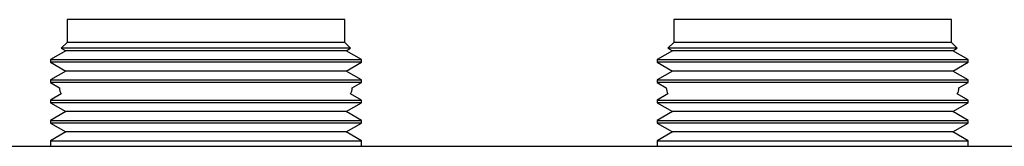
# Model space of a CAD drawing. Header units: millimetres. Extents: x 8 to 754, y 12 to 417.
# Tile 46 of 69: x 350.72 to 415.64, y 408.14 to 416.52. Entities that reach past the tile are written whole.
import ezdxf

# ---------------------------------------------------------------- set-up
doc = ezdxf.new("R2010")
doc.units = ezdxf.units.MM

msp = doc.modelspace()

# ---------------------------------------------------------------- linework, layer by layer
at = {"color": 7, "linetype": 'Continuous', "lineweight": 30}
for p, q in [((353.85, 416.516), (353.85, 415.016)), ((372.15, 416.516), (353.85, 416.516)), ((372.15, 415.016), (372.15, 416.516)), ((393.85, 416.516), (393.85, 415.016)), ((412.15, 416.516), (393.85, 416.516)), ((412.15, 415.016), (412.15, 416.516)), ((353.85, 415.016), (353.46, 414.626)), ((372.15, 415.016), (353.85, 415.016)), ((372.54, 414.626), (372.15, 415.016)), ((393.85, 415.016), (393.46, 414.626)), ((412.15, 415.016), (393.85, 415.016)), ((412.54, 414.626), (412.15, 415.016)), ((353.756, 414.455), (352.75, 413.874)), ((353.46, 414.626), (353.756, 414.455)), ((367.969, 414.626), (353.46, 414.626)), ((372.244, 414.455), (353.756, 414.455)), ((372.54, 414.626), (367.969, 414.626)), ((372.244, 414.455), (372.54, 414.626)), ((373.25, 413.874), (372.244, 414.455)), ((393.756, 414.455), (392.75, 413.874)), ((393.46, 414.626), (393.756, 414.455)), ((410.217, 414.626), (393.46, 414.626)), ((412.244, 414.455), (393.756, 414.455)), ((412.54, 414.626), (410.217, 414.626)), ((412.244, 414.455), (412.54, 414.626)), ((413.25, 413.874), (412.244, 414.455)), ((352.75, 413.874), (352.75, 413.696)), ((352.75, 413.874), (373.25, 413.874)), ((352.75, 413.696), (353.756, 413.115)), ((368.339, 413.696), (352.75, 413.696)), ((373.25, 413.696), (368.339, 413.696)), ((372.244, 413.115), (373.25, 413.696)), ((373.25, 413.696), (373.25, 413.874)), ((392.75, 413.874), (392.75, 413.696)), ((392.75, 413.874), (413.25, 413.874)), ((392.75, 413.696), (393.756, 413.115)), ((410.754, 413.696), (392.75, 413.696)), ((413.25, 413.696), (410.754, 413.696)), ((412.244, 413.115), (413.25, 413.696)), ((413.25, 413.696), (413.25, 413.874)), ((353.756, 413.115), (352.75, 412.534)), ((372.244, 413.115), (353.756, 413.115)), ((373.25, 412.534), (372.244, 413.115)), ((393.756, 413.115), (392.75, 412.534)), ((412.244, 413.115), (393.756, 413.115)), ((413.25, 412.534), (412.244, 413.115)), ((352.75, 412.534), (352.75, 412.356)), ((352.75, 412.534), (373.25, 412.534)), ((352.75, 412.356), (353.35, 412.009)), ((368.339, 412.356), (352.75, 412.356)), ((373.25, 412.356), (368.339, 412.356)), ((372.65, 412.009), (373.25, 412.356)), ((373.25, 412.356), (373.25, 412.534)), ((392.75, 412.534), (392.75, 412.356)), ((392.75, 412.534), (413.25, 412.534)), ((392.75, 412.356), (393.35, 412.009)), ((410.754, 412.356), (392.75, 412.356)), ((413.25, 412.356), (410.754, 412.356)), ((412.65, 412.009), (413.25, 412.356)), ((413.25, 412.356), (413.25, 412.534)), ((353.463, 411.606), (352.75, 411.194)), ((373.25, 411.194), (372.537, 411.606)), ((393.463, 411.606), (392.75, 411.194)), ((413.25, 411.194), (412.537, 411.606)), ((352.75, 411.194), (352.75, 411.016)), ((352.75, 411.194), (373.25, 411.194)), ((352.75, 411.016), (353.756, 410.435)), ((368.339, 411.016), (352.75, 411.016)), ((373.25, 411.016), (368.339, 411.016)), ((372.244, 410.435), (373.25, 411.016)), ((373.25, 411.016), (373.25, 411.194)), ((392.75, 411.194), (392.75, 411.016)), ((392.75, 411.194), (413.25, 411.194)), ((392.75, 411.016), (393.756, 410.435)), ((410.754, 411.016), (392.75, 411.016)), ((413.25, 411.016), (410.754, 411.016)), ((412.244, 410.435), (413.25, 411.016)), ((413.25, 411.016), (413.25, 411.194)), ((353.756, 410.435), (352.75, 409.854)), ((372.244, 410.435), (353.756, 410.435)), ((373.25, 409.854), (372.244, 410.435)), ((393.756, 410.435), (392.75, 409.854)), ((412.244, 410.435), (393.756, 410.435)), ((413.25, 409.854), (412.244, 410.435)), ((352.75, 409.854), (352.75, 409.676)), ((352.75, 409.854), (373.25, 409.854)), ((352.75, 409.676), (353.756, 409.095)), ((368.339, 409.676), (352.75, 409.676)), ((373.25, 409.676), (368.339, 409.676)), ((372.244, 409.095), (373.25, 409.676)), ((373.25, 409.676), (373.25, 409.854)), ((392.75, 409.854), (392.75, 409.676)), ((392.75, 409.854), (413.25, 409.854)), ((392.75, 409.676), (393.756, 409.095)), ((410.754, 409.676), (392.75, 409.676)), ((413.25, 409.676), (410.754, 409.676)), ((412.244, 409.095), (413.25, 409.676)), ((413.25, 409.676), (413.25, 409.854)), ((353.756, 409.095), (352.75, 408.514)), ((372.244, 409.095), (353.756, 409.095)), ((373.25, 408.514), (372.244, 409.095)), ((393.756, 409.095), (392.75, 408.514)), ((412.244, 409.095), (393.756, 409.095)), ((413.25, 408.514), (412.244, 409.095)), ((352.75, 408.514), (352.75, 408.142)), ((352.75, 408.514), (373.25, 408.514)), ((373.25, 408.142), (373.25, 408.514)), ((392.75, 408.514), (392.75, 408.142)), ((392.75, 408.514), (413.25, 408.514)), ((413.25, 408.142), (413.25, 408.514)), ((481.03, 408.142), (285.131, 408.142))]:
    msp.add_line(p, q, dxfattribs=at)
for centre, start, end in [((354.15, 412.016), 180.47659, 210.85896), ((371.85, 412.016), 329.14104, 359.52341), ((394.15, 412.016), 180.47659, 210.85896), ((411.85, 412.016), 329.14104, 359.52341)]:
    msp.add_arc(centre, 0.8, start, end, dxfattribs=at)

doc.saveas('drawing.dxf')
